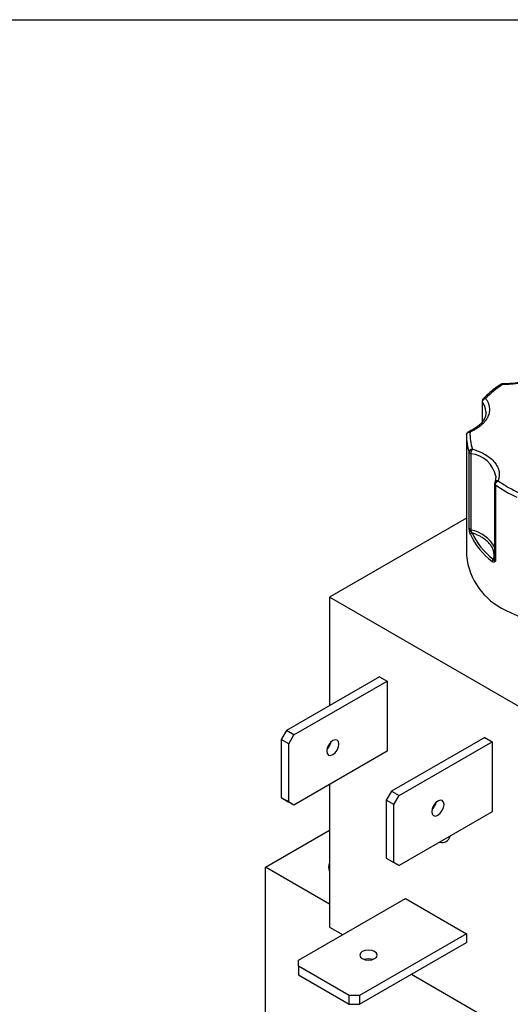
# Model space of a CAD drawing. Header units: inches. Extents: x 0.5 to 21.5, y 0.5 to 16.5.
# Tile 15 of 19: x 17.2 to 18.6, y 13.7 to 16.5. Entities that reach past the tile are written whole.
import ezdxf

# ---------------------------------------------------------------- set-up
doc = ezdxf.new("R2010")
doc.units = ezdxf.units.IN
doc.header["$LTSCALE"] = 2
doc.header["$MEASUREMENT"] = 0
doc.layers.add('TEXT', color=140, linetype='Continuous', lineweight=25)

msp = doc.modelspace()

# ---------------------------------------------------------------- linework, layer by layer
for p, q in [((18.4858, 15.3974), (18.4858, 15.3376)), ((18.4865, 15.3385), (18.4865, 15.3952)), ((18.4967, 15.3679), (18.4968, 15.3657)), ((18.4405, 15.2943), (18.4405, 14.9514)), ((18.4483, 15.0293), (18.4483, 15.2498)), ((18.4535, 15.0253), (18.4535, 15.2458)), ((18.5251, 15.1812), (18.5233, 15.165)), ((18.5251, 15.1809), (18.5252, 15.1778)), ((18.5218, 15.1597), (18.5218, 14.9393)), ((18.5239, 15.1562), (18.5239, 14.9357)), ((18.4405, 15.0598), (18.0447, 14.8312)), ((18.0447, 14.8312), (18.0447, 14.5177)), ((18.6598, 14.4761), (18.0447, 14.8312)), ((18.1896, 14.6014), (17.9204, 14.446)), ((18.1896, 14.6014), (18.2115, 14.5887)), ((17.9423, 14.4333), (18.2115, 14.5887)), ((18.2115, 14.5887), (18.2115, 14.3862)), ((17.9204, 14.446), (17.9054, 14.42)), ((17.9423, 14.4333), (17.9204, 14.446)), ((17.9273, 14.4073), (17.9423, 14.4333)), ((18.493, 14.4263), (18.2237, 14.2708)), ((18.493, 14.4263), (18.5149, 14.4136)), ((17.9273, 14.4073), (17.9054, 14.42)), ((17.9054, 14.42), (17.9054, 14.2521)), ((17.9273, 14.2395), (17.9273, 14.4073)), ((18.0447, 14.4081), (18.0447, 14.4015)), ((18.2456, 14.2582), (18.5149, 14.4136)), ((18.5149, 14.4136), (18.5149, 14.2111)), ((18.2115, 14.3862), (17.9423, 14.2308)), ((18.0447, 14.2899), (18.0447, 13.8783)), ((18.2237, 14.2708), (18.2087, 14.2449)), ((18.2237, 14.2708), (18.2456, 14.2582)), ((18.2306, 14.2322), (18.2456, 14.2582)), ((17.9054, 14.2521), (17.9273, 14.2395)), ((17.9054, 14.2521), (17.9204, 14.2435)), ((17.9423, 14.2308), (17.9204, 14.2435)), ((17.9423, 14.2308), (17.9273, 14.2395)), ((18.2306, 14.2322), (18.2087, 14.2449)), ((18.2087, 14.2449), (18.2087, 14.077)), ((18.2306, 14.0643), (18.2306, 14.2322)), ((18.3457, 14.2294), (18.3489, 14.228)), ((18.5149, 14.2111), (18.2456, 14.0557)), ((17.8596, 14.0512), (18.0447, 14.158)), ((18.2087, 14.077), (18.2306, 14.0643)), ((18.2087, 14.077), (18.2237, 14.0683)), ((18.2237, 14.0683), (18.2456, 14.0557)), ((18.2456, 14.0557), (18.2306, 14.0643)), ((17.8596, 12.8264), (17.8596, 14.0512)), ((18.0447, 13.9443), (17.8596, 14.0512)), ((17.955, 13.7825), (18.2639, 13.9608)), ((18.2639, 13.9608), (18.4406, 13.8588)), ((18.0447, 13.8783), (18.0828, 13.8563)), ((18.4406, 13.8588), (18.1318, 13.6805)), ((18.4406, 13.8588), (18.4406, 13.8335)), ((18.1318, 13.6552), (18.4406, 13.8335)), ((17.955, 13.7652), (17.955, 13.7825)), ((18.1018, 13.6805), (17.955, 13.7652)), ((17.955, 13.7652), (17.955, 13.7399)), ((18.2815, 13.7416), (18.6598, 13.5232)), ((17.955, 13.7399), (18.1018, 13.6552)), ((18.1318, 13.6805), (18.1018, 13.6805)), ((18.1018, 13.6552), (18.1018, 13.6805)), ((18.1318, 13.6805), (18.1318, 13.6552)), ((18.1018, 13.6552), (18.1318, 13.6552))]:
    msp.add_line(p, q)
at = {"flags": 128}
for points in [[(18.0546, 14.4173), (18.0478, 14.4118), (18.0421, 14.4041), (18.0382, 14.3953), (18.0369, 14.3867), (18.0382, 14.3796), (18.0421, 14.3752), (18.0478, 14.3741), (18.0546, 14.3765)], [(18.0546, 14.3765), (18.0613, 14.3819), (18.0671, 14.3896), (18.0709, 14.3985), (18.0722, 14.4071), (18.0709, 14.4141), (18.0671, 14.4185), (18.0613, 14.4196), (18.0546, 14.4173)], [(18.3579, 14.2422), (18.3511, 14.2367), (18.3454, 14.229), (18.3416, 14.2201), (18.3402, 14.2115), (18.3416, 14.2045), (18.3454, 14.2001), (18.3511, 14.199), (18.3579, 14.2013)], [(18.3579, 14.2013), (18.3647, 14.2068), (18.3704, 14.2145), (18.3742, 14.2234), (18.3756, 14.232), (18.3742, 14.239), (18.3704, 14.2434), (18.3647, 14.2445), (18.3579, 14.2422)], [(18.1394, 13.8073), (18.134, 13.8027), (18.1321, 13.7971), (18.134, 13.7916), (18.1394, 13.7869), (18.1475, 13.7838), (18.1571, 13.7827), (18.1667, 13.7838), (18.1748, 13.7869)], [(18.1748, 13.7869), (18.1802, 13.7916), (18.1821, 13.7971), (18.1802, 13.8027), (18.1748, 13.8073), (18.1667, 13.8105), (18.1571, 13.8116), (18.1475, 13.8105), (18.1394, 13.8073)]]:
    msp.add_lwpolyline(points, dxfattribs=at)
for centre, radius, start, end in [((18.4895, 15.3975), 0.00376, 180.945, 217.4259), ((18.447, 15.3648), 0.0498, 3.5015, 37.4895), ((18.5727, 15.2945), 0.1322, 177.4493, 199.7861), ((18.4537, 15.252), 0.00584, 202.9787, 242.992), ((18.4568, 15.2569), 0.0116, 240.4659, 253.794), ((18.4442, 15.1636), 0.0827, 12.0928, 83.5527), ((18.5262, 15.16), 0.0044, 182.4878, 239.5252), ((18.7354, 15.4505), 0.3624, 234.3111, 245.6943), ((18.455, 15.0327), 0.00749, 206.7477, 258.5997), ((18.442, 15.0256), 0.0116, 340.4761, 358.7318), ((18.4346, 14.9284), 0.0988, 28.0077, 78.9293), ((18.4536, 15.0162), 0.00556, 97.9999, 136.3953), ((18.4572, 15.0116), 0.00537, 95.1981, 173.9066), ((18.6368, 15.0977), 0.2038, 204.8113, 233.0482), ((18.6332, 14.9706), 0.1936, 185.6948, 245.6253), ((18.5211, 14.9344), 0.00681, 113.8597, 176.2343), ((18.525, 14.9349), 0.00531, 145.7148, 203.1049), ((18.5187, 14.9406), 0.00335, 305.0455, 337.1501), ((18.5264, 14.9396), 0.00462, 184.1179, 238.1308), ((18.8249, 15.3125), 0.5851, 242.343, 299.0196), ((18.0098, 14.4227), 0.0408, 312.8712, 347.1342), ((18.3132, 14.2476), 0.0408, 312.8712, 347.1342), ((18.37, 14.1464), 0.0239, 253.4511, 346.5435), ((18.0767, 14.0512), 0.0343, 159.372, 200.628), ((18.1571, 13.7455), 0.0408, 72.8868, 107.1132)]:
    msp.add_arc(centre, radius, start, end)
for points, knots in [([(18.6877, 15.5038), (18.6869, 15.5024), (18.6853, 15.4996), (18.6825, 15.4956), (18.6793, 15.4916), (18.6757, 15.4877), (18.6718, 15.484), (18.6644, 15.4777), (18.6523, 15.4695), (18.6338, 15.4606), (18.6129, 15.4536), (18.593, 15.4493), (18.5753, 15.447), (18.5601, 15.446), (18.55, 15.4461), (18.5449, 15.4461)], [0, 0, 0, 0, 0.040712, 0.081199, 0.121575, 0.161957, 0.202462, 0.243205, 0.371568, 0.500042, 0.628406, 0.75688, 0.838051, 0.918781, 1, 1, 1, 1]), ([(18.6797, 15.5015), (18.6769, 15.4972), (18.6716, 15.4887), (18.6586, 15.4774), (18.643, 15.4677), (18.6252, 15.4598), (18.6059, 15.454), (18.5795, 15.4486), (18.5588, 15.4482), (18.5452, 15.4479)], [0, 0, 0, 0, 0.137754, 0.271976, 0.402628, 0.529665, 0.653037, 0.772693, 1, 1, 1, 1]), ([(18.5396, 15.4463), (18.5383, 15.4454), (18.53, 15.4404), (18.5165, 15.4301), (18.5007, 15.4169), (18.4922, 15.4079), (18.4887, 15.4042)], [0, 0, 0, 0, 0.066252, 0.408864, 0.753235, 1, 1, 1, 1]), ([(18.5452, 15.4478), (18.5446, 15.4478), (18.5429, 15.4479), (18.5408, 15.4473), (18.5397, 15.4464), (18.5395, 15.4462)], [0, 0, 0, 0, 0.283172, 0.874431, 1, 1, 1, 1]), ([(18.5449, 15.4461), (18.544, 15.4465), (18.5421, 15.4472), (18.5401, 15.447), (18.5396, 15.4464), (18.5396, 15.4463)], [0, 0, 0, 0, 0.486543, 0.973086, 1, 1, 1, 1]), ([(18.5449, 15.4461), (18.545, 15.4468), (18.5451, 15.448), (18.5452, 15.4478), (18.5452, 15.4478)], [0, 0, 0, 0, 0.5487269, 1, 1, 1, 1]), ([(18.4958, 15.4056), (18.4967, 15.4042), (18.4986, 15.4015), (18.5009, 15.3973), (18.5029, 15.3931), (18.5045, 15.3888), (18.5057, 15.3845), (18.507, 15.377), (18.5069, 15.3662), (18.5026, 15.3524), (18.4944, 15.3393), (18.4839, 15.3287), (18.4729, 15.3203), (18.4625, 15.3139), (18.4546, 15.3102), (18.4507, 15.3084)], [0, 0, 0, 0, 0.040712, 0.081199, 0.121575, 0.161957, 0.202462, 0.243205, 0.371568, 0.500042, 0.628406, 0.75688, 0.838051, 0.918781, 1, 1, 1, 1]), ([(18.4885, 15.4042), (18.4884, 15.4041), (18.4873, 15.4032), (18.4861, 15.4008), (18.4859, 15.3985), (18.4858, 15.3974)], [0, 0, 0, 0, 0.085775, 0.5583753, 1, 1, 1, 1]), ([(18.4865, 15.3952), (18.4866, 15.3957), (18.4866, 15.3967), (18.4873, 15.3989), (18.4891, 15.4019), (18.4919, 15.404), (18.4942, 15.4051), (18.4952, 15.4054), (18.4958, 15.4056)], [0, 0, 0, 0, 0.1143292, 0.2408414, 0.5003699, 0.7951241, 0.8797449, 1, 1, 1, 1]), ([(18.4886, 15.4041), (18.4889, 15.4045), (18.4898, 15.4056), (18.4923, 15.4062), (18.4946, 15.4058), (18.4958, 15.4056)], [0, 0, 0, 0, 0.195552, 0.597776, 1, 1, 1, 1]), ([(18.4965, 15.3675), (18.4966, 15.3648), (18.4967, 15.3588), (18.4937, 15.3497), (18.4885, 15.3403), (18.4809, 15.3315), (18.4713, 15.3232), (18.46, 15.3157), (18.451, 15.3115), (18.4466, 15.3094)], [0, 0, 0, 0, 0.133133, 0.28988, 0.437868, 0.581379, 0.722904, 0.863262, 1, 1, 1, 1]), ([(18.4467, 15.3093), (18.4464, 15.3092), (18.4449, 15.3087), (18.4429, 15.3067), (18.4411, 15.3039), (18.4409, 15.3018), (18.4408, 15.3009)], [0, 0, 0, 0, 0.080654, 0.425917, 0.753535, 1, 1, 1, 1]), ([(18.4507, 15.3084), (18.4498, 15.3089), (18.4484, 15.3098), (18.4472, 15.3095), (18.4467, 15.3093)], [0, 0, 0, 0, 0.541296, 1, 1, 1, 1]), ([(18.4535, 15.2458), (18.4535, 15.2463), (18.4536, 15.2473), (18.4538, 15.2491), (18.4543, 15.251), (18.4549, 15.2533), (18.4562, 15.2564), (18.4574, 15.2581), (18.4581, 15.2591)], [0, 0, 0, 0, 0.1109501, 0.2406977, 0.3548768, 0.5014137, 0.6971734, 1, 1, 1, 1]), ([(18.4581, 15.2591), (18.4604, 15.2584), (18.4648, 15.257), (18.4713, 15.2547), (18.4775, 15.2522), (18.4835, 15.2495), (18.4892, 15.2466), (18.4986, 15.2413), (18.5105, 15.233), (18.5225, 15.2209), (18.5309, 15.2078), (18.5347, 15.1958), (18.5355, 15.1853), (18.5347, 15.1765), (18.5327, 15.1708), (18.5318, 15.1679)], [0, 0, 0, 0, 0.040712, 0.081199, 0.121575, 0.161957, 0.202462, 0.243205, 0.371568, 0.500042, 0.628406, 0.75688, 0.838051, 0.918781, 1, 1, 1, 1]), ([(18.5233, 15.1646), (18.5231, 15.1645), (18.5227, 15.1641), (18.5226, 15.1636), (18.5226, 15.1634)], [0, 0, 0, 0, 0.527855, 1, 1, 1, 1]), ([(18.5318, 15.1679), (18.5305, 15.168), (18.528, 15.168), (18.5249, 15.1668), (18.5238, 15.1653), (18.5233, 15.1646)], [0, 0, 0, 0, 0.363829, 0.727658, 1, 1, 1, 1]), ([(18.5239, 15.1562), (18.5239, 15.1583), (18.5248, 15.1608), (18.5277, 15.1652), (18.5297, 15.167), (18.5318, 15.1679)], [0, 0, 0, 0, 0.5, 0.5, 1, 1, 1, 1]), ([(18.5225, 15.1634), (18.5225, 15.1633), (18.5218, 15.1622), (18.5218, 15.1609), (18.5218, 15.1598)], [0, 0, 0, 0, 0.114732, 1, 1, 1, 1]), ([(18.4496, 15.02), (18.4495, 15.0207), (18.4492, 15.0222), (18.4489, 15.0245), (18.4486, 15.0268), (18.4484, 15.0284), (18.4483, 15.0293)], [0, 0, 0, 0, 0.236129, 0.498993, 0.712542, 1, 1, 1, 1]), ([(18.4518, 15.0122), (18.4516, 15.0127), (18.4512, 15.0138), (18.4506, 15.0157), (18.4501, 15.0178), (18.4498, 15.0193), (18.4496, 15.02)], [0, 0, 0, 0, 0.270747, 0.52324, 0.763872, 1, 1, 1, 1]), ([(18.5184, 14.9406), (18.5187, 14.9418), (18.5194, 14.9442), (18.52, 14.9479), (18.5203, 14.9515), (18.5203, 14.9551), (18.5199, 14.9588), (18.5189, 14.965), (18.5158, 14.9737), (18.5088, 14.9845), (18.499, 14.9945), (18.4881, 15.0025), (18.4773, 15.0085), (18.4674, 15.0131), (18.4603, 15.0157), (18.4567, 15.017)], [0, 0, 0, 0, 0.040848, 0.081503, 0.122064, 0.162633, 0.203311, 0.244196, 0.372048, 0.500037, 0.627888, 0.755877, 0.837356, 0.918461, 1, 1, 1, 1]), ([(18.5201, 14.9328), (18.5198, 14.9327), (18.5191, 14.9326), (18.518, 14.9328), (18.5169, 14.9332), (18.5156, 14.9339), (18.5148, 14.9345), (18.5143, 14.9348)], [0, 0, 0, 0, 0.188808, 0.379511, 0.575987, 0.781785, 1, 1, 1, 1]), ([(18.5239, 14.9357), (18.5236, 14.9353), (18.523, 14.9347), (18.5221, 14.9338), (18.5212, 14.9332), (18.5205, 14.9329), (18.5201, 14.9328)], [0, 0, 0, 0, 0.291242, 0.500217, 0.762096, 1, 1, 1, 1])]:
    msp.add_open_spline(points, degree=3, knots=knots)
for points in [[(18.5449, 15.4461), (18.5259, 15.4337), (18.5094, 15.4201), (18.4958, 15.4056)], [(18.4407, 15.3004), (18.4407, 15.3049), (18.4451, 15.3085), (18.4507, 15.3084)], [(18.4507, 15.3084), (18.4499, 15.2918), (18.4524, 15.2753), (18.4581, 15.2591)], [(18.4581, 15.2591), (18.4527, 15.2584), (18.4483, 15.2543), (18.4483, 15.2498)], [(18.5318, 15.1679), (18.5407, 15.1614), (18.5502, 15.1553), (18.5603, 15.1494)], [(18.5603, 15.1494), (18.5705, 15.1436), (18.5812, 15.1381), (18.5924, 15.1329)], [(18.4507, 15.0244), (18.4497, 15.0258), (18.4488, 15.0274), (18.4483, 15.0293)], [(18.4529, 15.0217), (18.4522, 15.0225), (18.4515, 15.0234), (18.4507, 15.0244)], [(18.4529, 15.0217), (18.4539, 15.0199), (18.4553, 15.0182), (18.4567, 15.017)], [(18.4567, 15.017), (18.4685, 14.9894), (18.4894, 14.9635), (18.5184, 14.9406)], [(18.5184, 14.9406), (18.5191, 14.9392), (18.52, 14.9381), (18.5206, 14.9379)], [(18.5206, 14.9379), (18.521, 14.9373), (18.5216, 14.9363), (18.5239, 14.9357)]]:
    msp.add_open_spline(points, degree=3)
at = {"layer": 'TEXT'}
msp.add_line((0.5, 16.5), (21.5, 16.5), dxfattribs=at)

doc.saveas('drawing.dxf')
